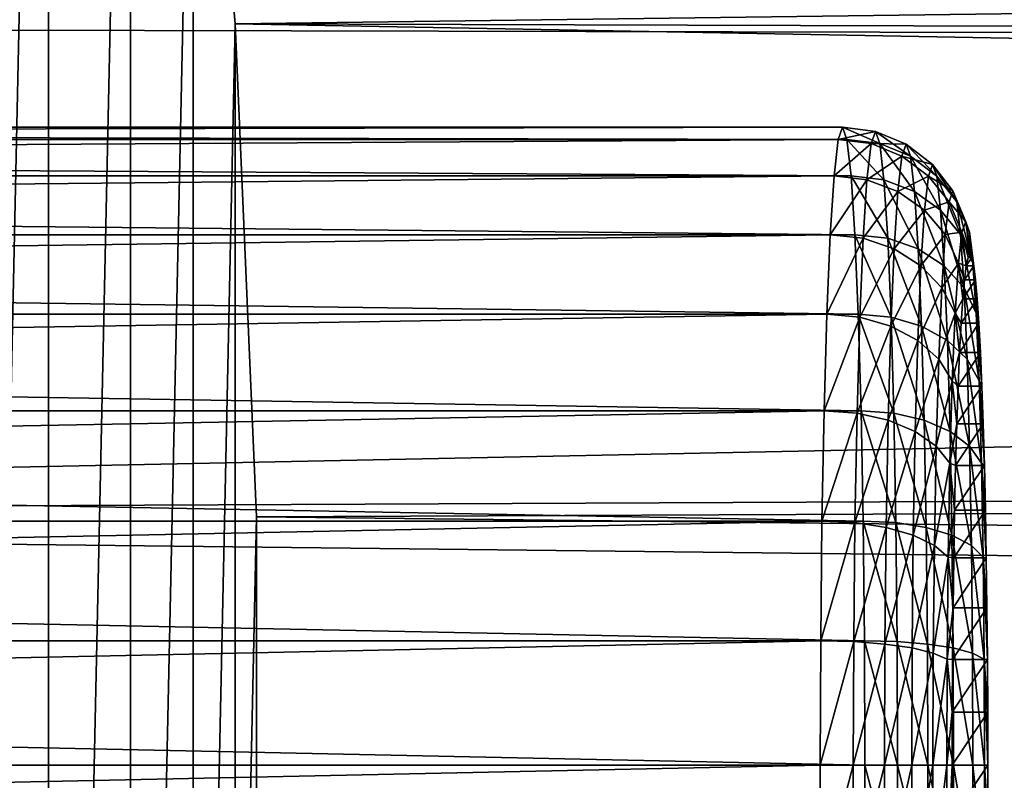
# Model space of a CAD drawing. Header units: metres. Extents: x -28 to 239, y -27 to 27.
# Tile 48 of 60: x 114.82 to 118.68, y -0.06 to 2.92. Entities that reach past the tile are written whole.
import ezdxf

# ---------------------------------------------------------------- set-up
doc = ezdxf.new("R2010")
doc.units = ezdxf.units.M
doc.layers.add('solid_10151053_XXX', color=7, linetype='CONTINUOUS')

msp = doc.modelspace()

# ---------------------------------------------------------------- linework, layer by layer
at = {"layer": 'solid_10151053_XXX'}
for points in [[(114.545586, -9.88011, 159.456436), (114.545586, 9.88011, 159.456436), (114.936844, 8.305647, 158.38147)], [(114.545586, -9.88011, 159.456436), (114.936844, 8.305647, 158.38147), (114.936844, -8.305647, 158.38147)], [(114.936844, -8.305647, 158.38147), (114.936844, 8.305647, 158.38147), (115.257706, 6.599158, 157.499908)], [(114.936844, -8.305647, 158.38147), (115.257706, 6.599158, 157.499908), (115.257706, -6.599158, 157.499908)], [(115.257706, -6.599158, 157.499908), (115.257706, 6.599158, 157.499908), (115.502693, 4.789988, 156.826813)], [(105.419044, 4.789988, 184.531403), (105.253464, 2.90458, 184.986328), (190.323547, 4.024229, 215.675873)], [(115.257706, -6.599158, 157.499908), (115.502693, 4.789988, 156.826813), (115.502693, -4.789988, 156.826813)], [(115.668266, 2.90458, 156.371887), (115.502693, 4.789988, 156.826813), (200.561234, 4.012341, 187.540436)], [(115.502693, -4.789988, 156.826813), (115.502693, 4.789988, 156.826813), (115.668266, 2.90458, 156.371887)], [(105.253464, 2.90458, 184.986328), (189.994324, 2.689527, 215.87146), (190.323547, 4.024229, 215.675873)], [(115.668266, 2.90458, 156.371887), (200.561234, 4.012341, 187.540436), (200.43512, 2.676322, 187.180038)], [(105.253464, 2.90458, 184.986328), (105.170006, 0.97287, 185.215622), (189.994324, 2.689527, 215.87146)], [(115.502693, -4.789988, 156.826813), (115.668266, 2.90458, 156.371887), (115.668266, -2.90458, 156.371887)], [(115.668266, 2.90458, 156.371887), (200.43512, 2.676322, 187.180038), (200.359802, 1.34322, 186.966934)], [(115.751724, 0.97287, 156.142593), (115.668266, 2.90458, 156.371887), (200.359802, 1.34322, 186.966934)], [(115.668266, -2.90458, 156.371887), (115.668266, 2.90458, 156.371887), (115.751724, 0.97287, 156.142593)], [(105.170006, 0.97287, 185.215622), (189.798431, 1.357249, 215.987015), (189.994324, 2.689527, 215.87146)], [(118.047989, 2.5, 252.564865), (94.962059, 2.5, 251.758682), (94.945038, 2.451963, 252.246109)], [(118.030968, 2.451963, 253.052292), (118.047989, 2.5, 252.564865), (94.945038, 2.451963, 252.246109)], [(118.06501, 2.451963, 252.077438), (94.979088, 2.451963, 251.271255), (94.962059, 2.5, 251.758682)], [(118.047989, 2.5, 252.564865), (118.06501, 2.451963, 252.077438), (94.962059, 2.5, 251.758682)], [(118.176819, 2.483098, 252.569366), (118.047989, 2.5, 252.564865), (118.030968, 2.451963, 253.052292)], [(118.159912, 2.435386, 253.053497), (118.176819, 2.483098, 252.569366), (118.030968, 2.451963, 253.052292)], [(118.193726, 2.435386, 252.085236), (118.06501, 2.451963, 252.077438), (118.047989, 2.5, 252.564865)], [(118.176819, 2.483098, 252.569366), (118.193726, 2.435386, 252.085236), (118.047989, 2.5, 252.564865)], [(118.297501, 2.433209, 252.573578), (118.176819, 2.483098, 252.569366), (118.159912, 2.435386, 253.053497)], [(118.314064, 2.386456, 252.099167), (118.193726, 2.435386, 252.085236), (118.176819, 2.483098, 252.569366)], [(118.297501, 2.433209, 252.573578), (118.314064, 2.386456, 252.099167), (118.176819, 2.483098, 252.569366)], [(118.030968, 2.451963, 253.052292), (94.945038, 2.451963, 252.246109), (94.928673, 2.309699, 252.714813)], [(118.014603, 2.309699, 253.520996), (118.030968, 2.451963, 253.052292), (94.928673, 2.309699, 252.714813)], [(118.081383, 2.309699, 251.608734), (94.995453, 2.309699, 250.802567), (94.979088, 2.451963, 251.271255)], [(118.06501, 2.451963, 252.077438), (118.081383, 2.309699, 251.608734), (94.979088, 2.451963, 251.271255)], [(118.159912, 2.435386, 253.053497), (118.030968, 2.451963, 253.052292), (118.014603, 2.309699, 253.520996)], [(118.143654, 2.294084, 253.519028), (118.159912, 2.435386, 253.053497), (118.014603, 2.309699, 253.520996)], [(118.209976, 2.294084, 251.619705), (118.081383, 2.309699, 251.608734), (118.06501, 2.451963, 252.077438)], [(118.193726, 2.435386, 252.085236), (118.209976, 2.294084, 251.619705), (118.06501, 2.451963, 252.077438)], [(118.28093, 2.386456, 253.047989), (118.159912, 2.435386, 253.053497), (118.143654, 2.294084, 253.519028)], [(118.28093, 2.386456, 253.047989), (118.297501, 2.433209, 252.573578), (118.159912, 2.435386, 253.053497)], [(118.329994, 2.247992, 251.64299), (118.209976, 2.294084, 251.619705), (118.193726, 2.435386, 252.085236)], [(118.314064, 2.386456, 252.099167), (118.329994, 2.247992, 251.64299), (118.193726, 2.435386, 252.085236)], [(118.401146, 2.353739, 252.577194), (118.297501, 2.433209, 252.573578), (118.28093, 2.386456, 253.047989)], [(118.417168, 2.308512, 252.118286), (118.314064, 2.386456, 252.099167), (118.297501, 2.433209, 252.573578)], [(118.401146, 2.353739, 252.577194), (118.417168, 2.308512, 252.118286), (118.297501, 2.433209, 252.573578)], [(118.264999, 2.247992, 253.504166), (118.28093, 2.386456, 253.047989), (118.143654, 2.294084, 253.519028)], [(118.385117, 2.308512, 253.036102), (118.28093, 2.386456, 253.047989), (118.264999, 2.247992, 253.504166)], [(118.385117, 2.308512, 253.036102), (118.401146, 2.353739, 252.577194), (118.28093, 2.386456, 253.047989)], [(118.432579, 2.174571, 251.677002), (118.329994, 2.247992, 251.64299), (118.314064, 2.386456, 252.099167)], [(118.417168, 2.308512, 252.118286), (118.432579, 2.174571, 251.677002), (118.314064, 2.386456, 252.099167)], [(118.480675, 2.250113, 252.579971), (118.401146, 2.353739, 252.577194), (118.385117, 2.308512, 253.036102)], [(118.495995, 2.206878, 252.141266), (118.417168, 2.308512, 252.118286), (118.401146, 2.353739, 252.577194)], [(118.480675, 2.250113, 252.579971), (118.495995, 2.206878, 252.141266), (118.401146, 2.353739, 252.577194)], [(118.014603, 2.309699, 253.520996), (94.928673, 2.309699, 252.714813), (94.913589, 2.078674, 253.146759)], [(117.999519, 2.078674, 253.952942), (118.014603, 2.309699, 253.520996), (94.913589, 2.078674, 253.146759)], [(118.096466, 2.078674, 251.176788), (95.010536, 2.078674, 250.370605), (94.995453, 2.309699, 250.802567)], [(118.081383, 2.309699, 251.608734), (118.096466, 2.078674, 251.176788), (94.995453, 2.309699, 250.802567)], [(118.143654, 2.294084, 253.519028), (118.014603, 2.309699, 253.520996), (117.999519, 2.078674, 253.952942)], [(118.12867, 2.064621, 253.948059), (118.143654, 2.294084, 253.519028), (117.999519, 2.078674, 253.952942)], [(118.22496, 2.064621, 251.190674), (118.096466, 2.078674, 251.176788), (118.081383, 2.309699, 251.608734)], [(118.209976, 2.294084, 251.619705), (118.22496, 2.064621, 251.190674), (118.081383, 2.309699, 251.608734)], [(118.264999, 2.247992, 253.504166), (118.143654, 2.294084, 253.519028), (118.12867, 2.064621, 253.948059)], [(118.344673, 2.023139, 251.22258), (118.22496, 2.064621, 251.190674), (118.209976, 2.294084, 251.619705)], [(118.329994, 2.247992, 251.64299), (118.344673, 2.023139, 251.22258), (118.209976, 2.294084, 251.619705)], [(118.369705, 2.174571, 253.477386), (118.385117, 2.308512, 253.036102), (118.264999, 2.247992, 253.504166)], [(118.465355, 2.206878, 253.018677), (118.385117, 2.308512, 253.036102), (118.369705, 2.174571, 253.477386)], [(118.465355, 2.206878, 253.018677), (118.480675, 2.250113, 252.579971), (118.385117, 2.308512, 253.036102)], [(118.510727, 2.078834, 251.719421), (118.432579, 2.174571, 251.677002), (118.417168, 2.308512, 252.118286)], [(118.495995, 2.206878, 252.141266), (118.510727, 2.078834, 251.719421), (118.417168, 2.308512, 252.118286)], [(118.25032, 2.023139, 253.924576), (118.264999, 2.247992, 253.504166), (118.12867, 2.064621, 253.948059)], [(118.369705, 2.174571, 253.477386), (118.264999, 2.247992, 253.504166), (118.25032, 2.023139, 253.924576)], [(118.446777, 1.957062, 251.270325), (118.344673, 2.023139, 251.22258), (118.329994, 2.247992, 251.64299)], [(118.432579, 2.174571, 251.677002), (118.446777, 1.957062, 251.270325), (118.329994, 2.247992, 251.64299)], [(118.530663, 2.12941, 252.581726), (118.480675, 2.250113, 252.579971), (118.465355, 2.206878, 253.018677)], [(118.545158, 2.088494, 252.16655), (118.495995, 2.206878, 252.141266), (118.480675, 2.250113, 252.579971)], [(118.530663, 2.12941, 252.581726), (118.545158, 2.088494, 252.16655), (118.480675, 2.250113, 252.579971)], [(118.450623, 2.078834, 253.440536), (118.465355, 2.206878, 253.018677), (118.369705, 2.174571, 253.477386)], [(118.516159, 2.088494, 252.996887), (118.465355, 2.206878, 253.018677), (118.450623, 2.078834, 253.440536)], [(118.516159, 2.088494, 252.996887), (118.530663, 2.12941, 252.581726), (118.465355, 2.206878, 253.018677)], [(118.559097, 1.967318, 251.767334), (118.510727, 2.078834, 251.719421), (118.495995, 2.206878, 252.141266)], [(118.545158, 2.088494, 252.16655), (118.559097, 1.967318, 251.767334), (118.495995, 2.206878, 252.141266)], [(118.355507, 1.957062, 253.884064), (118.369705, 2.174571, 253.477386), (118.25032, 2.023139, 253.924576)], [(118.450623, 2.078834, 253.440536), (118.369705, 2.174571, 253.477386), (118.355507, 1.957062, 253.884064)], [(118.5243, 1.870901, 251.330643), (118.446777, 1.957062, 251.270325), (118.432579, 2.174571, 251.677002)], [(118.510727, 2.078834, 251.719421), (118.5243, 1.870901, 251.330643), (118.432579, 2.174571, 251.677002)], [(118.516159, 2.088494, 252.996887), (118.547684, 1.999994, 252.582321), (118.530663, 2.12941, 252.581726)], [(118.530663, 2.12941, 252.581726), (118.547684, 1.999994, 252.582321), (118.554985, 1.989021, 252.37323)], [(118.530663, 2.12941, 252.581726), (118.554985, 1.989021, 252.37323), (118.545158, 2.088494, 252.16655)], [(118.50222, 1.967318, 253.396118), (118.516159, 2.088494, 252.996887), (118.450623, 2.078834, 253.440536)], [(118.50222, 1.967318, 253.396118), (118.533165, 1.956225, 252.998184), (118.516159, 2.088494, 252.996887)], [(118.516159, 2.088494, 252.996887), (118.533165, 1.956225, 252.998184), (118.540382, 1.989021, 252.791397)], [(118.516159, 2.088494, 252.996887), (118.540382, 1.989021, 252.791397), (118.547684, 1.999994, 252.582321)], [(118.545158, 2.088494, 252.16655), (118.554985, 1.989021, 252.37323), (118.56221, 1.956225, 252.166443)], [(118.545158, 2.088494, 252.16655), (118.56221, 1.956225, 252.166443), (118.569267, 1.901965, 251.964218)], [(118.545158, 2.088494, 252.16655), (118.569267, 1.901965, 251.964218), (118.559097, 1.967318, 251.767334)], [(117.999519, 2.078674, 253.952942), (94.913589, 2.078674, 253.146759), (94.900368, 1.767767, 253.525375)], [(117.986298, 1.767767, 254.331558), (117.999519, 2.078674, 253.952942), (94.900368, 1.767767, 253.525375)], [(118.109688, 1.767767, 250.798172), (95.023758, 1.767767, 249.991989), (95.010536, 2.078674, 250.370605)], [(118.096466, 2.078674, 251.176788), (118.109688, 1.767767, 250.798172), (95.010536, 2.078674, 250.370605)], [(118.12867, 2.064621, 253.948059), (117.999519, 2.078674, 253.952942), (117.986298, 1.767767, 254.331558)], [(118.11554, 1.755816, 254.324112), (118.12867, 2.064621, 253.948059), (117.986298, 1.767767, 254.331558)], [(118.238091, 1.755816, 250.814621), (118.109688, 1.767767, 250.798172), (118.096466, 2.078674, 251.176788)], [(118.22496, 2.064621, 251.190674), (118.238091, 1.755816, 250.814621), (118.096466, 2.078674, 251.176788)], [(118.25032, 2.023139, 253.924576), (118.12867, 2.064621, 253.948059), (118.11554, 1.755816, 254.324112)], [(118.357544, 1.720538, 250.85408), (118.238091, 1.755816, 250.814621), (118.22496, 2.064621, 251.190674)], [(118.344673, 2.023139, 251.22258), (118.357544, 1.720538, 250.85408), (118.22496, 2.064621, 251.190674)], [(118.43705, 1.870901, 253.829315), (118.450623, 2.078834, 253.440536), (118.355507, 1.957062, 253.884064)], [(118.50222, 1.967318, 253.396118), (118.450623, 2.078834, 253.440536), (118.43705, 1.870901, 253.829315)], [(118.571945, 1.770539, 251.399399), (118.5243, 1.870901, 251.330643), (118.510727, 2.078834, 251.719421)], [(118.559097, 1.967318, 251.767334), (118.571945, 1.770539, 251.399399), (118.510727, 2.078834, 251.719421)], [(118.23745, 1.720538, 254.293076), (118.25032, 2.023139, 253.924576), (118.11554, 1.755816, 254.324112)], [(118.355507, 1.957062, 253.884064), (118.25032, 2.023139, 253.924576), (118.23745, 1.720538, 254.293076)], [(118.459229, 1.664344, 250.913864), (118.357544, 1.720538, 250.85408), (118.344673, 2.023139, 251.22258)], [(118.446777, 1.957062, 251.270325), (118.459229, 1.664344, 250.913864), (118.344673, 2.023139, 251.22258)], [(118.554985, 1.989021, 252.37323), (118.540382, 1.989021, 252.791397), (118.533165, 1.956225, 252.998184)], [(118.56221, 1.956225, 252.166443), (118.554985, 1.989021, 252.37323), (118.533165, 1.956225, 252.998184)], [(118.554985, 1.989021, 252.37323), (118.547684, 1.999994, 252.582321), (118.540382, 1.989021, 252.791397)], [(118.343056, 1.664344, 254.240524), (118.355507, 1.957062, 253.884064), (118.23745, 1.720538, 254.293076)], [(118.43705, 1.870901, 253.829315), (118.355507, 1.957062, 253.884064), (118.343056, 1.664344, 254.240524)], [(118.489372, 1.770539, 253.764038), (118.50222, 1.967318, 253.396118), (118.43705, 1.870901, 253.829315)], [(118.536201, 1.59107, 250.989868), (118.459229, 1.664344, 250.913864), (118.446777, 1.957062, 251.270325)], [(118.5243, 1.870901, 251.330643), (118.536201, 1.59107, 250.989868), (118.446777, 1.957062, 251.270325)], [(118.489372, 1.770539, 253.764038), (118.519279, 1.826835, 253.395859), (118.50222, 1.967318, 253.396118)], [(118.50222, 1.967318, 253.396118), (118.519279, 1.826835, 253.395859), (118.5261, 1.901965, 253.200409)], [(118.50222, 1.967318, 253.396118), (118.5261, 1.901965, 253.200409), (118.533165, 1.956225, 252.998184)], [(118.56221, 1.956225, 252.166443), (118.533165, 1.956225, 252.998184), (118.5261, 1.901965, 253.200409)], [(118.569267, 1.901965, 251.964218), (118.56221, 1.956225, 252.166443), (118.5261, 1.901965, 253.200409)], [(118.559097, 1.967318, 251.767334), (118.569267, 1.901965, 251.964218), (118.576096, 1.826836, 251.768784)], [(118.559097, 1.967318, 251.767334), (118.576096, 1.826836, 251.768784), (118.582611, 1.731659, 251.58226)], [(118.559097, 1.967318, 251.767334), (118.582611, 1.731659, 251.58226), (118.571945, 1.770539, 251.399399)], [(118.569267, 1.901965, 251.964218), (118.5261, 1.901965, 253.200409), (118.519279, 1.826835, 253.395859)], [(118.576096, 1.826836, 251.768784), (118.569267, 1.901965, 251.964218), (118.519279, 1.826835, 253.395859)], [(118.425148, 1.59107, 254.170074), (118.43705, 1.870901, 253.829315), (118.343056, 1.664344, 254.240524)], [(118.489372, 1.770539, 253.764038), (118.43705, 1.870901, 253.829315), (118.425148, 1.59107, 254.170074)], [(118.583206, 1.50572, 251.07692), (118.536201, 1.59107, 250.989868), (118.5243, 1.870901, 251.330643)], [(118.571945, 1.770539, 251.399399), (118.583206, 1.50572, 251.07692), (118.5243, 1.870901, 251.330643)], [(118.489372, 1.770539, 253.764038), (118.512764, 1.731658, 253.582367), (118.519279, 1.826835, 253.395859)], [(118.576096, 1.826836, 251.768784), (118.519279, 1.826835, 253.395859), (118.512764, 1.731658, 253.582367)], [(118.582611, 1.731659, 251.58226), (118.576096, 1.826836, 251.768784), (118.512764, 1.731658, 253.582367)], [(117.986298, 1.767767, 254.331558), (94.900368, 1.767767, 253.525375), (94.889519, 1.388926, 253.83609)], [(117.975449, 1.388926, 254.642273), (117.986298, 1.767767, 254.331558), (94.889519, 1.388926, 253.83609)], [(118.120537, 1.388926, 250.487457), (95.034607, 1.388926, 249.681274), (95.023758, 1.767767, 249.991989)], [(118.109688, 1.767767, 250.798172), (118.120537, 1.388926, 250.487457), (95.023758, 1.767767, 249.991989)], [(118.11554, 1.755816, 254.324112), (117.986298, 1.767767, 254.331558), (117.975449, 1.388926, 254.642273)], [(118.104759, 1.379535, 254.632721), (118.11554, 1.755816, 254.324112), (117.975449, 1.388926, 254.642273)], [(118.23745, 1.720538, 254.293076), (118.11554, 1.755816, 254.324112), (118.104759, 1.379535, 254.632721)], [(118.248871, 1.379535, 250.505997), (118.120537, 1.388926, 250.487457), (118.109688, 1.767767, 250.798172)], [(118.238091, 1.755816, 250.814621), (118.248871, 1.379535, 250.505997), (118.109688, 1.767767, 250.798172)], [(118.368103, 1.351818, 250.551666), (118.248871, 1.379535, 250.505997), (118.238091, 1.755816, 250.814621)], [(118.357544, 1.720538, 250.85408), (118.368103, 1.351818, 250.551666), (118.238091, 1.755816, 250.814621)], [(118.478111, 1.50572, 254.086517), (118.489372, 1.770539, 253.764038), (118.425148, 1.59107, 254.170074)], [(118.478111, 1.50572, 254.086517), (118.50663, 1.617483, 253.757919), (118.489372, 1.770539, 253.764038)], [(118.489372, 1.770539, 253.764038), (118.50663, 1.617483, 253.757919), (118.512764, 1.731658, 253.582367)], [(118.571945, 1.770539, 251.399399), (118.582611, 1.731659, 251.58226), (118.588737, 1.617484, 251.406708)], [(118.571945, 1.770539, 251.399399), (118.588737, 1.617484, 251.406708), (118.594421, 1.485568, 251.24408)], [(118.571945, 1.770539, 251.399399), (118.594421, 1.485568, 251.24408), (118.583206, 1.50572, 251.07692)], [(118.226891, 1.351818, 254.59549), (118.23745, 1.720538, 254.293076), (118.104759, 1.379535, 254.632721)], [(118.343056, 1.664344, 254.240524), (118.23745, 1.720538, 254.293076), (118.226891, 1.351818, 254.59549)], [(118.469444, 1.307667, 250.621323), (118.368103, 1.351818, 250.551666), (118.357544, 1.720538, 250.85408)], [(118.459229, 1.664344, 250.913864), (118.469444, 1.307667, 250.621323), (118.357544, 1.720538, 250.85408)], [(118.582611, 1.731659, 251.58226), (118.512764, 1.731658, 253.582367), (118.50663, 1.617483, 253.757919)], [(118.588737, 1.617484, 251.406708), (118.582611, 1.731659, 251.58226), (118.50663, 1.617483, 253.757919)], [(118.33284, 1.307667, 254.533066), (118.343056, 1.664344, 254.240524), (118.226891, 1.351818, 254.59549)], [(118.425148, 1.59107, 254.170074), (118.343056, 1.664344, 254.240524), (118.33284, 1.307667, 254.533066)], [(118.545967, 1.250096, 250.71022), (118.469444, 1.307667, 250.621323), (118.459229, 1.664344, 250.913864)], [(118.536201, 1.59107, 250.989868), (118.545967, 1.250096, 250.71022), (118.459229, 1.664344, 250.913864)], [(118.415382, 1.250096, 254.449738), (118.425148, 1.59107, 254.170074), (118.33284, 1.307667, 254.533066)], [(118.478111, 1.50572, 254.086517), (118.425148, 1.59107, 254.170074), (118.415382, 1.250096, 254.449738)], [(118.478111, 1.50572, 254.086517), (118.500954, 1.485567, 253.920563), (118.50663, 1.617483, 253.757919)], [(118.588737, 1.617484, 251.406708), (118.50663, 1.617483, 253.757919), (118.500954, 1.485567, 253.920563)], [(118.594421, 1.485568, 251.24408), (118.588737, 1.617484, 251.406708), (118.500954, 1.485567, 253.920563)], [(118.592453, 1.183037, 250.812256), (118.545967, 1.250096, 250.71022), (118.536201, 1.59107, 250.989868)], [(118.583206, 1.50572, 251.07692), (118.592453, 1.183037, 250.812256), (118.536201, 1.59107, 250.989868)], [(118.468872, 1.183037, 254.351181), (118.478111, 1.50572, 254.086517), (118.415382, 1.250096, 254.449738)], [(118.468872, 1.183037, 254.351181), (118.495789, 1.337334, 254.068527), (118.478111, 1.50572, 254.086517)], [(118.478111, 1.50572, 254.086517), (118.495789, 1.337334, 254.068527), (118.500954, 1.485567, 253.920563)], [(118.583206, 1.50572, 251.07692), (118.594421, 1.485568, 251.24408), (118.599586, 1.337336, 251.0961)], [(118.583206, 1.50572, 251.07692), (118.599586, 1.337336, 251.0961), (118.604187, 1.174401, 250.964417)], [(118.583206, 1.50572, 251.07692), (118.604187, 1.174401, 250.964417), (118.592453, 1.183037, 250.812256)], [(118.594421, 1.485568, 251.24408), (118.500954, 1.485567, 253.920563), (118.495789, 1.337334, 254.068527)], [(118.599586, 1.337336, 251.0961), (118.594421, 1.485568, 251.24408), (118.495789, 1.337334, 254.068527)], [(117.975449, 1.388926, 254.642273), (94.889519, 1.388926, 253.83609), (94.881454, 0.956709, 254.066971)], [(117.967384, 0.956708, 254.873154), (117.975449, 1.388926, 254.642273), (94.881454, 0.956709, 254.066971)], [(118.128601, 0.956708, 250.256577), (95.042671, 0.956709, 249.450394), (95.034607, 1.388926, 249.681274)], [(118.120537, 1.388926, 250.487457), (118.128601, 0.956708, 250.256577), (95.034607, 1.388926, 249.681274)], [(105.170006, 0.97287, 185.215622), (189.731995, 0.025972, 216.026169), (189.798431, 1.357249, 215.987015)], [(118.104759, 1.379535, 254.632721), (117.975449, 1.388926, 254.642273), (117.967384, 0.956708, 254.873154)], [(118.096756, 0.950241, 254.862045), (118.104759, 1.379535, 254.632721), (117.967384, 0.956708, 254.873154)], [(118.226891, 1.351818, 254.59549), (118.104759, 1.379535, 254.632721), (118.096756, 0.950241, 254.862045)], [(118.219048, 0.931149, 254.820206), (118.226891, 1.351818, 254.59549), (118.096756, 0.950241, 254.862045)], [(118.256882, 0.950241, 250.276672), (118.128601, 0.956708, 250.256577), (118.120537, 1.388926, 250.487457)], [(118.248871, 1.379535, 250.505997), (118.256882, 0.950241, 250.276672), (118.120537, 1.388926, 250.487457)], [(118.33284, 1.307667, 254.533066), (118.226891, 1.351818, 254.59549), (118.219048, 0.931149, 254.820206)], [(118.375954, 0.931149, 250.32695), (118.256882, 0.950241, 250.276672), (118.248871, 1.379535, 250.505997)], [(118.368103, 1.351818, 250.551666), (118.375954, 0.931149, 250.32695), (118.248871, 1.379535, 250.505997)], [(118.477036, 0.900737, 250.403946), (118.375954, 0.931149, 250.32695), (118.368103, 1.351818, 250.551666)], [(118.469444, 1.307667, 250.621323), (118.477036, 0.900737, 250.403946), (118.368103, 1.351818, 250.551666)], [(115.751724, 0.97287, 156.142593), (200.359802, 1.34322, 186.966934), (200.334595, 0.011773, 186.895721)], [(118.468872, 1.183037, 254.351181), (118.491188, 1.1744, 254.200211), (118.495789, 1.337334, 254.068527)], [(118.599586, 1.337336, 251.0961), (118.495789, 1.337334, 254.068527), (118.491188, 1.1744, 254.200211)], [(118.604187, 1.174401, 250.964417), (118.599586, 1.337336, 251.0961), (118.491188, 1.1744, 254.200211)], [(118.325249, 0.900737, 254.750443), (118.33284, 1.307667, 254.533066), (118.219048, 0.931149, 254.820206)], [(118.415382, 1.250096, 254.449738), (118.33284, 1.307667, 254.533066), (118.325249, 0.900737, 254.750443)], [(118.553223, 0.861081, 250.502411), (118.477036, 0.900737, 250.403946), (118.469444, 1.307667, 250.621323)], [(118.545967, 1.250096, 250.71022), (118.553223, 0.861081, 250.502411), (118.469444, 1.307667, 250.621323)], [(118.408127, 0.861081, 254.657547), (118.415382, 1.250096, 254.449738), (118.325249, 0.900737, 254.750443)], [(118.468872, 1.183037, 254.351181), (118.415382, 1.250096, 254.449738), (118.408127, 0.861081, 254.657547)], [(118.599319, 0.81489, 250.615601), (118.553223, 0.861081, 250.502411), (118.545967, 1.250096, 250.71022)], [(118.592453, 1.183037, 250.812256), (118.599319, 0.81489, 250.615601), (118.545967, 1.250096, 250.71022)], [(118.461998, 0.81489, 254.547836), (118.468872, 1.183037, 254.351181), (118.408127, 0.861081, 254.657547)], [(118.461998, 0.81489, 254.547836), (118.487213, 0.998642, 254.314087), (118.468872, 1.183037, 254.351181)], [(118.468872, 1.183037, 254.351181), (118.487213, 0.998642, 254.314087), (118.491188, 1.1744, 254.200211)], [(118.604187, 1.174401, 250.964417), (118.491188, 1.1744, 254.200211), (118.487213, 0.998642, 254.314087)], [(118.608162, 0.998644, 250.85054), (118.604187, 1.174401, 250.964417), (118.487213, 0.998642, 254.314087)], [(118.592453, 1.183037, 250.812256), (118.604187, 1.174401, 250.964417), (118.608162, 0.998644, 250.85054)], [(118.592453, 1.183037, 250.812256), (118.608162, 0.998644, 250.85054), (118.611473, 0.812, 250.755692)], [(118.592453, 1.183037, 250.812256), (118.611473, 0.812, 250.755692), (118.599319, 0.81489, 250.615601)], [(105.170006, 0.97287, 185.215622), (105.170006, -0.97287, 185.215622), (189.731995, 0.025972, 216.026169)], [(115.668266, -2.90458, 156.371887), (115.751724, 0.97287, 156.142593), (115.751724, -0.97287, 156.142593)], [(115.751724, -0.97287, 156.142593), (115.751724, 0.97287, 156.142593), (200.334595, 0.011773, 186.895721)], [(118.461998, 0.81489, 254.547836), (118.483902, 0.811998, 254.408951), (118.487213, 0.998642, 254.314087)], [(118.608162, 0.998644, 250.85054), (118.487213, 0.998642, 254.314087), (118.483902, 0.811998, 254.408951)], [(118.611473, 0.812, 250.755692), (118.608162, 0.998644, 250.85054), (118.483902, 0.811998, 254.408951)], [(117.967384, 0.956708, 254.873154), (94.881454, 0.956709, 254.066971), (94.876488, 0.487726, 254.209152)], [(117.962418, 0.487726, 255.015335), (117.967384, 0.956708, 254.873154), (94.876488, 0.487726, 254.209152)], [(118.13356, 0.487726, 250.114395), (95.047638, 0.487726, 249.308212), (95.042671, 0.956709, 249.450394)], [(118.128601, 0.956708, 250.256577), (118.13356, 0.487726, 250.114395), (95.042671, 0.956709, 249.450394)], [(118.096756, 0.950241, 254.862045), (117.967384, 0.956708, 254.873154), (117.962418, 0.487726, 255.015335)], [(118.09182, 0.484428, 255.003265), (118.096756, 0.950241, 254.862045), (117.962418, 0.487726, 255.015335)], [(118.219048, 0.931149, 254.820206), (118.096756, 0.950241, 254.862045), (118.09182, 0.484428, 255.003265)], [(118.214211, 0.474696, 254.958572), (118.219048, 0.931149, 254.820206), (118.09182, 0.484428, 255.003265)], [(118.26181, 0.484428, 250.135468), (118.13356, 0.487726, 250.114395), (118.128601, 0.956708, 250.256577)], [(118.256882, 0.950241, 250.276672), (118.26181, 0.484428, 250.135468), (118.128601, 0.956708, 250.256577)], [(118.325249, 0.900737, 254.750443), (118.219048, 0.931149, 254.820206), (118.214211, 0.474696, 254.958572)], [(118.380783, 0.474696, 250.188583), (118.26181, 0.484428, 250.135468), (118.256882, 0.950241, 250.276672)], [(118.375954, 0.931149, 250.32695), (118.380783, 0.474696, 250.188583), (118.256882, 0.950241, 250.276672)], [(118.481712, 0.459192, 250.270096), (118.380783, 0.474696, 250.188583), (118.375954, 0.931149, 250.32695)], [(118.477036, 0.900737, 250.403946), (118.481712, 0.459192, 250.270096), (118.375954, 0.931149, 250.32695)], [(118.32058, 0.459192, 254.884308), (118.325249, 0.900737, 254.750443), (118.214211, 0.474696, 254.958572)], [(118.408127, 0.861081, 254.657547), (118.325249, 0.900737, 254.750443), (118.32058, 0.459192, 254.884308)], [(118.557693, 0.438975, 250.374435), (118.481712, 0.459192, 250.270096), (118.477036, 0.900737, 250.403946)], [(118.553223, 0.861081, 250.502411), (118.557693, 0.438975, 250.374435), (118.477036, 0.900737, 250.403946)], [(118.403656, 0.438975, 254.785507), (118.408127, 0.861081, 254.657547), (118.32058, 0.459192, 254.884308)], [(118.461998, 0.81489, 254.547836), (118.408127, 0.861081, 254.657547), (118.403656, 0.438975, 254.785507)], [(118.603546, 0.415427, 250.494492), (118.557693, 0.438975, 250.374435), (118.553223, 0.861081, 250.502411)], [(118.599319, 0.81489, 250.615601), (118.603546, 0.415427, 250.494492), (118.553223, 0.861081, 250.502411)], [(118.457771, 0.415427, 254.668945), (118.461998, 0.81489, 254.547836), (118.403656, 0.438975, 254.785507)], [(118.457771, 0.415427, 254.668945), (118.481285, 0.616255, 254.483841), (118.461998, 0.81489, 254.547836)], [(118.461998, 0.81489, 254.547836), (118.481285, 0.616255, 254.483841), (118.483902, 0.811998, 254.408951)], [(118.611473, 0.812, 250.755692), (118.483902, 0.811998, 254.408951), (118.481285, 0.616255, 254.483841)], [(118.61409, 0.616257, 250.680786), (118.611473, 0.812, 250.755692), (118.481285, 0.616255, 254.483841)], [(118.599319, 0.81489, 250.615601), (118.611473, 0.812, 250.755692), (118.61409, 0.616257, 250.680786)], [(118.599319, 0.81489, 250.615601), (118.61409, 0.616257, 250.680786), (118.615974, 0.4137, 250.626755)], [(118.599319, 0.81489, 250.615601), (118.615974, 0.4137, 250.626755), (118.603546, 0.415427, 250.494492)], [(118.457771, 0.415427, 254.668945), (118.479401, 0.413698, 254.537872), (118.481285, 0.616255, 254.483841)], [(118.61409, 0.616257, 250.680786), (118.481285, 0.616255, 254.483841), (118.479401, 0.413698, 254.537872)], [(118.615974, 0.4137, 250.626755), (118.61409, 0.616257, 250.680786), (118.479401, 0.413698, 254.537872)], [(117.962418, 0.487726, 255.015335), (94.874817, 0, 254.257156), (117.960739, 0, 255.063339)], [(117.962418, 0.487726, 255.015335), (94.876488, 0.487726, 254.209152), (94.874817, 0, 254.257156)], [(118.135239, 0, 250.066391), (95.049309, 0, 249.260208), (95.047638, 0.487726, 249.308212)], [(118.13356, 0.487726, 250.114395), (118.135239, 0, 250.066391), (95.047638, 0.487726, 249.308212)], [(118.09182, 0.484428, 255.003265), (117.962418, 0.487726, 255.015335), (117.960739, 0, 255.063339)], [(118.09182, 0.484428, 255.003265), (117.960739, 0, 255.063339), (118.090157, 0, 255.050949)], [(118.214211, 0.474696, 254.958572), (118.09182, 0.484428, 255.003265), (118.090157, 0, 255.050949)], [(118.214211, 0.474696, 254.958572), (118.090157, 0, 255.050949), (118.212578, 0, 255.00531)], [(118.263474, 0, 250.087784), (118.135239, 0, 250.066391), (118.13356, 0.487726, 250.114395)], [(118.26181, 0.484428, 250.135468), (118.263474, 0, 250.087784), (118.13356, 0.487726, 250.114395)], [(118.32058, 0.459192, 254.884308), (118.214211, 0.474696, 254.958572), (118.212578, 0, 255.00531)], [(118.26181, 0.484428, 250.135468), (118.382416, 0, 250.141846), (118.263474, 0, 250.087784)], [(118.380783, 0.474696, 250.188583), (118.382416, 0, 250.141846), (118.26181, 0.484428, 250.135468)], [(118.380783, 0.474696, 250.188583), (118.483292, 0, 250.224899), (118.382416, 0, 250.141846)], [(118.481712, 0.459192, 250.270096), (118.483292, 0, 250.224899), (118.380783, 0.474696, 250.188583)], [(118.32058, 0.459192, 254.884308), (118.212578, 0, 255.00531), (118.319, 0, 254.929504)], [(118.403656, 0.438975, 254.785507), (118.32058, 0.459192, 254.884308), (118.319, 0, 254.929504)], [(118.403656, 0.438975, 254.785507), (118.319, 0, 254.929504), (118.402145, 0, 254.82872)], [(118.457771, 0.415427, 254.668945), (118.403656, 0.438975, 254.785507), (118.402145, 0, 254.82872)], [(118.481712, 0.459192, 250.270096), (118.559204, 0, 250.331238), (118.483292, 0, 250.224899)], [(118.557693, 0.438975, 250.374435), (118.559204, 0, 250.331238), (118.481712, 0.459192, 250.270096)], [(118.557693, 0.438975, 250.374435), (118.604973, 0, 250.453613), (118.559204, 0, 250.331238)], [(118.603546, 0.415427, 250.494492), (118.604973, 0, 250.453613), (118.557693, 0.438975, 250.374435)], [(118.457771, 0.415427, 254.668945), (118.402145, 0, 254.82872), (118.456345, 0, 254.709839)], [(118.457771, 0.415427, 254.668945), (118.456345, 0, 254.709839), (118.478264, 0.207277, 254.570328)], [(118.457771, 0.415427, 254.668945), (118.478264, 0.207277, 254.570328), (118.479401, 0.413698, 254.537872)], [(118.615974, 0.4137, 250.626755), (118.479401, 0.413698, 254.537872), (118.478264, 0.207277, 254.570328)], [(118.617111, 0.20728, 250.594299), (118.615974, 0.4137, 250.626755), (118.478264, 0.207277, 254.570328)], [(118.603546, 0.415427, 250.494492), (118.615974, 0.4137, 250.626755), (118.617111, 0.20728, 250.594299)], [(118.603546, 0.415427, 250.494492), (118.617111, 0.20728, 250.594299), (118.617485, 0, 250.583527)], [(118.603546, 0.415427, 250.494492), (118.617485, 0, 250.583527), (118.604973, 0, 250.453613)], [(118.456345, 0, 254.709839), (118.47789, 0, 254.5811), (118.478264, 0.207277, 254.570328)], [(118.617111, 0.20728, 250.594299), (118.478264, 0.207277, 254.570328), (118.47789, 0, 254.5811)], [(118.617485, 0, 250.583527), (118.617111, 0.20728, 250.594299), (118.47789, 0, 254.5811)], [(94.876488, -0.487726, 254.209152), (117.960739, 0, 255.063339), (94.874817, 0, 254.257156)], [(117.962418, -0.487726, 255.015335), (117.960739, 0, 255.063339), (94.876488, -0.487726, 254.209152)], [(118.13356, -0.487726, 250.114395), (95.047638, -0.487726, 249.308212), (95.049309, 0, 249.260208)], [(118.13356, -0.487726, 250.114395), (95.049309, 0, 249.260208), (118.135239, 0, 250.066391)], [(105.170006, -0.97287, 185.215622), (189.793457, -1.30568, 215.989944), (189.731995, 0.025972, 216.026169)], [(115.751724, -0.97287, 156.142593), (200.334595, 0.011773, 186.895721), (200.358917, -1.319591, 186.964447)], [(118.090157, 0, 255.050949), (117.960739, 0, 255.063339), (117.962418, -0.487726, 255.015335)], [(118.09182, -0.484428, 255.003265), (118.090157, 0, 255.050949), (117.962418, -0.487726, 255.015335)], [(118.212578, 0, 255.00531), (118.090157, 0, 255.050949), (118.09182, -0.484428, 255.003265)], [(118.214211, -0.474696, 254.958572), (118.212578, 0, 255.00531), (118.09182, -0.484428, 255.003265)], [(118.26181, -0.484428, 250.135468), (118.13356, -0.487726, 250.114395), (118.135239, 0, 250.066391)], [(118.263474, 0, 250.087784), (118.26181, -0.484428, 250.135468), (118.135239, 0, 250.066391)], [(118.319, 0, 254.929504), (118.212578, 0, 255.00531), (118.214211, -0.474696, 254.958572)], [(118.32058, -0.459192, 254.884308), (118.319, 0, 254.929504), (118.214211, -0.474696, 254.958572)], [(118.402145, 0, 254.82872), (118.319, 0, 254.929504), (118.32058, -0.459192, 254.884308)], [(118.403656, -0.438975, 254.785507), (118.402145, 0, 254.82872), (118.32058, -0.459192, 254.884308)], [(118.456345, 0, 254.709839), (118.402145, 0, 254.82872), (118.403656, -0.438975, 254.785507)], [(118.457771, -0.415427, 254.668945), (118.456345, 0, 254.709839), (118.403656, -0.438975, 254.785507)], [(118.457771, -0.415427, 254.668945), (118.47789, 0, 254.5811), (118.456345, 0, 254.709839)], [(118.457771, -0.415427, 254.668945), (118.478264, -0.20728, 254.570328), (118.47789, 0, 254.5811)], [(118.478264, -0.20728, 254.570328), (118.617485, 0, 250.583527), (118.47789, 0, 254.5811)], [(118.478264, -0.20728, 254.570328), (118.617111, -0.207277, 250.594299), (118.617485, 0, 250.583527)], [(118.604973, 0, 250.453613), (118.617485, 0, 250.583527), (118.617111, -0.207277, 250.594299)], [(118.380783, -0.474696, 250.188583), (118.26181, -0.484428, 250.135468), (118.263474, 0, 250.087784)], [(118.382416, 0, 250.141846), (118.380783, -0.474696, 250.188583), (118.263474, 0, 250.087784)], [(118.481712, -0.459192, 250.270096), (118.380783, -0.474696, 250.188583), (118.382416, 0, 250.141846)], [(118.483292, 0, 250.224899), (118.481712, -0.459192, 250.270096), (118.382416, 0, 250.141846)], [(118.557693, -0.438975, 250.374435), (118.481712, -0.459192, 250.270096), (118.483292, 0, 250.224899)], [(118.559204, 0, 250.331238), (118.557693, -0.438975, 250.374435), (118.483292, 0, 250.224899)], [(118.603546, -0.415427, 250.494492), (118.557693, -0.438975, 250.374435), (118.559204, 0, 250.331238)], [(118.604973, 0, 250.453613), (118.603546, -0.415427, 250.494492), (118.559204, 0, 250.331238)], [(118.604973, 0, 250.453613), (118.617111, -0.207277, 250.594299), (118.603546, -0.415427, 250.494492)]]:
    msp.add_3dface(points, dxfattribs=at)

doc.saveas('drawing.dxf')
